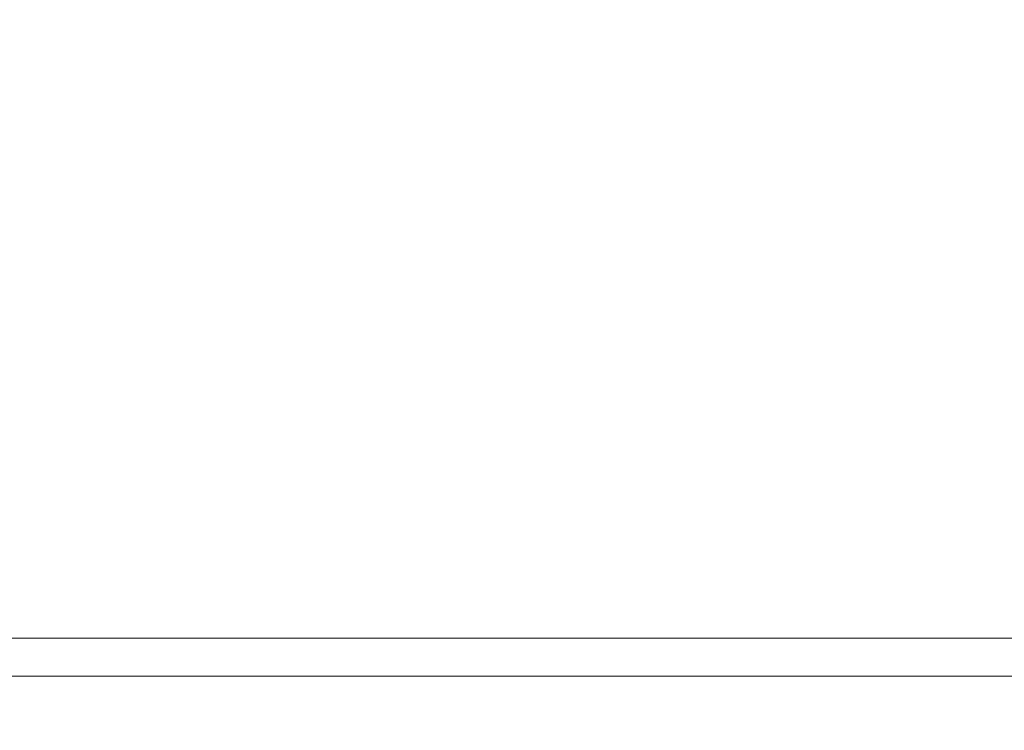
# Model space of a CAD drawing. Header units: millimetres. Extents: x -1114 to 1396, y -630 to 631.
# Tile 255 of 256: x -951 to -938, y 533 to 542. Entities that reach past the tile are written whole.
import ezdxf

# ---------------------------------------------------------------- set-up
doc = ezdxf.new("R2010")
doc.units = ezdxf.units.MM
doc.header["$MEASUREMENT"] = 0
doc.dimstyles.get("Standard").update_dxf_attribs({"dimtxt": 3.5, "dimasz": 0.18, "dimexe": 0.18, "dimexo": 0.0625, "dimgap": 0.09, "dimtad": 0, "dimtih": 1, "dimtoh": 1, "dimdec": 4, "dimzin": 0, "dimdsep": 46, "dimtxsty": 'Standard', "dimcen": 0.09, "dimadec": 0, "dimazin": 0, "dimtfac": 1, "dimtdec": 4, "dimtofl": 0, "dimtmove": 0, "dimatfit": 3, "dimfxl": 0, "dimtolj": 1, "dimtzin": 0, "dimarcsym": 0})

# ---------------------------------------------------------------- blocks, each defined once
blk = doc.blocks.new('*D3')
at = {"color": 0, "lineweight": -2}
for p, q in [((-948.431, 568.794), (-1047.869, 568.794)), ((-1047.689, 568.615), (-1047.689, 553.022)), ((-1047.689, 533.749), (-1047.689, 549.342)), ((-993.957, 533.569), (-1047.869, 533.569))]:
    blk.add_line(p, q, dxfattribs=at)
at = {"color": 0}
for points in [[(-1047.659, 568.615), (-1047.719, 568.615), (-1047.689, 568.794)], [(-1047.719, 533.749), (-1047.659, 533.749), (-1047.689, 533.569)]]:
    blk.add_solid(points, dxfattribs=at)
at = {"layer": 'Defpoints', "color": 0}
for p in [(-1047.689, 568.794), (-948.369, 568.794), (-993.894, 533.569)]:
    blk.add_point(p, dxfattribs=at)
at = {"color": 0, "insert": (-1047.689, 551.182), "char_height": 3.5, "attachment_point": 5}
blk.add_mtext('\\A1;35.2%%p0.5', dxfattribs=at)

msp = doc.modelspace()

# ---------------------------------------------------------------- linework, layer by layer
at = {"lineweight": 18}
msp.add_open_spline([(1038.9843, -629.7647), (1038.9843, -629.7647), (-1111.4882, -629.7647), (-1111.4882, -629.7647), (-1111.4882, -629.7647), (-1111.4882, -629.7647), (-1111.4882, 630.7883), (-1111.4882, 630.7883), (-1111.4882, 630.7883), (-1111.4882, 630.7883), (1038.9843, 630.7883), (1038.9843, 630.7883)], degree=3, knots=[0, 0, 0, 0, 0.3333333, 0.3333333, 0.3333333, 0.3333333, 0.6666667, 0.6666667, 0.6666667, 0.6666667, 1, 1, 1, 1], dxfattribs=at)
for points in [[(-954.7944, 534.069), (-954.7944, 534.069), (-893.8944, 534.069), (-893.8944, 534.069)], [(-893.8944, 533.569), (-893.8944, 533.569), (-954.7944, 533.569), (-954.7944, 533.569)]]:
    msp.add_open_spline(points, degree=3, dxfattribs=at)

# ---------------------------------------------------------------- dimensions: what is measured, and where the dimension line sits
at = {"color": 1}
dim = msp.add_linear_dim(base=(-1047.689, 568.7945), p1=(-993.8943, 533.569), p2=(-948.3689, 568.7945), angle=90, dimstyle='Standard', override={"dimgap": 0.09, "dimdec": 1, "dimtol": 1, "dimlim": 0, "dimtp": 0.5, "dimtm": 0.5, "dimtdec": 1}, dxfattribs=at)
dim.commit()
dim.dimension.update_dxf_attribs({"geometry": '*D3', "text_midpoint": (-1047.689, 551.1817)})

doc.saveas('drawing.dxf')
